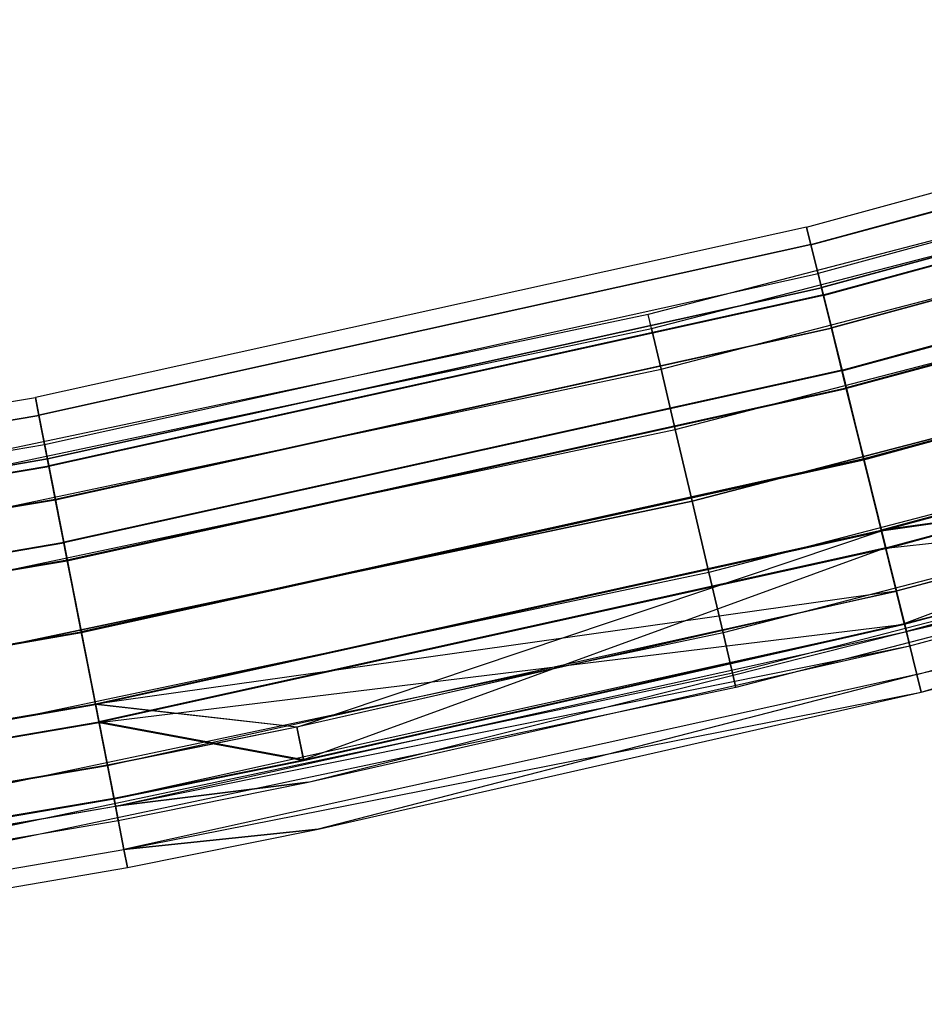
# Model space of a CAD drawing. Extents: x -176 to 176, y -176 to 176.
# Tile 151 of 208: x 33 to 42, y -174 to -163. Entities that reach past the tile are written whole.
import ezdxf

# ---------------------------------------------------------------- set-up
doc = ezdxf.new("R2010")
doc.units = 0
doc.header["$LTSCALE"] = 25.4
doc.layers.get('0').update_dxf_attribs({"linetype": 'CONTINUOUS'})

# ---------------------------------------------------------------- blocks, each defined once
blk = doc.blocks.new('BIURKOWA_B_STL')
at = {"color": 0}
for p, q in [((40.803, -165.546, 408), (48.754, -163.381, 408)), ((40.803, -165.546, 408), (48.754, -163.381, 408)), ((40.803, -165.546, 196.996), (48.754, -163.381, 196.996)), ((40.803, -165.546, 196.996), (48.754, -163.381, 196.996)), ((40.848, -165.728, 197.952), (48.808, -163.561, 197.952)), ((40.848, -165.728, 197.952), (48.808, -163.561, 197.952)), ((40.849, -165.73, 407.043), (48.808, -163.563, 407.043)), ((40.849, -165.73, 407.043), (48.808, -163.563, 407.043)), ((40.849, -165.73, 408.957), (48.808, -163.563, 408.957)), ((40.849, -165.73, 408.957), (48.808, -163.563, 408.957)), ((40.849, -165.732, 196.04), (48.809, -163.565, 196.04)), ((40.849, -165.732, 196.04), (48.809, -163.565, 196.04)), ((48.897, -163.86, 196.996), (40.923, -166.031, 196.996)), ((48.897, -163.86, 196.996), (40.923, -166.031, 196.996)), ((48.897, -163.86, 408), (40.923, -166.031, 408)), ((48.897, -163.86, 408), (40.923, -166.031, 408)), ((48.94, -164.004, 197.761), (40.959, -166.177, 197.761)), ((48.94, -164.004, 197.761), (40.959, -166.177, 197.761)), ((48.94, -164.006, 407.235), (40.959, -166.179, 407.235)), ((48.94, -164.006, 407.235), (40.959, -166.179, 407.235)), ((48.94, -164.006, 408.765), (40.959, -166.179, 408.765)), ((48.94, -164.006, 408.765), (40.959, -166.179, 408.765)), ((48.941, -164.007, 196.231), (40.96, -166.18, 196.231)), ((48.941, -164.007, 196.231), (40.96, -166.18, 196.231)), ((40.978, -166.253, 198.764), (48.962, -164.079, 198.764)), ((40.978, -166.253, 198.764), (48.962, -164.079, 198.764)), ((40.979, -166.257, 406.232), (48.963, -164.083, 406.232)), ((40.979, -166.257, 406.232), (48.963, -164.083, 406.232)), ((40.979, -166.257, 409.768), (48.963, -164.083, 409.768)), ((40.979, -166.257, 409.768), (48.963, -164.083, 409.768)), ((40.979, -166.259, 195.23), (48.964, -164.085, 195.23)), ((40.979, -166.259, 195.23), (48.964, -164.085, 195.23)), ((49.063, -164.418, 198.41), (41.062, -166.596, 198.41)), ((49.063, -164.418, 198.41), (41.062, -166.596, 198.41)), ((49.064, -164.421, 406.586), (41.063, -166.6, 406.586)), ((49.064, -164.421, 406.586), (41.063, -166.6, 406.586)), ((49.064, -164.421, 409.414), (41.063, -166.6, 409.414)), ((49.064, -164.421, 409.414), (41.063, -166.6, 409.414)), ((49.065, -164.424, 195.583), (41.064, -166.602, 195.583)), ((49.065, -164.424, 195.583), (41.064, -166.602, 195.583)), ((46.796, -164.472, 408), (39.151, -166.458, 408)), ((46.796, -164.472, 408), (39.151, -166.458, 408)), ((46.796, -164.472, 197), (39.151, -166.458, 197)), ((46.796, -164.472, 197), (39.151, -166.458, 197)), ((39.185, -166.606, 408.765), (46.838, -164.619, 408.765)), ((39.185, -166.606, 408.765), (46.838, -164.619, 408.765)), ((39.185, -166.606, 407.235), (46.838, -164.619, 407.235)), ((39.185, -166.606, 407.235), (46.838, -164.619, 407.235)), ((39.185, -166.606, 197.765), (46.838, -164.619, 197.765)), ((39.185, -166.606, 197.765), (46.838, -164.619, 197.765)), ((39.185, -166.606, 196.235), (46.838, -164.619, 196.235)), ((39.185, -166.606, 196.235), (46.838, -164.619, 196.235)), ((41.171, -167.038, 199.307), (49.193, -164.854, 199.307)), ((41.171, -167.038, 199.307), (49.193, -164.854, 199.307)), ((41.173, -167.044, 405.69), (49.195, -164.86, 405.69)), ((41.173, -167.044, 405.69), (49.195, -164.86, 405.69)), ((41.173, -167.044, 410.31), (49.195, -164.86, 410.31)), ((41.173, -167.044, 410.31), (49.195, -164.86, 410.31)), ((41.173, -167.047, 194.689), (49.196, -164.862, 194.689)), ((41.173, -167.047, 194.689), (49.196, -164.862, 194.689)), ((39.285, -167.028, 409.414), (46.957, -165.036, 409.414)), ((39.285, -167.028, 409.414), (46.957, -165.036, 409.414)), ((39.285, -167.028, 406.586), (46.957, -165.036, 406.586)), ((39.285, -167.028, 406.586), (46.957, -165.036, 406.586)), ((39.285, -167.028, 198.414), (46.957, -165.036, 198.414)), ((39.285, -167.028, 198.414), (46.957, -165.036, 198.414)), ((39.285, -167.028, 195.586), (46.957, -165.036, 195.586)), ((39.285, -167.028, 195.586), (46.957, -165.036, 195.586)), ((49.248, -165.038, 198.845), (41.217, -167.224, 198.845)), ((49.248, -165.038, 198.845), (41.217, -167.224, 198.845)), ((49.25, -165.043, 406.152), (41.218, -167.23, 406.152)), ((49.25, -165.043, 406.152), (41.218, -167.23, 406.152)), ((49.25, -165.043, 409.848), (41.218, -167.23, 409.848)), ((49.25, -165.043, 409.848), (41.218, -167.23, 409.848)), ((49.25, -165.046, 195.151), (41.219, -167.232, 195.151)), ((49.25, -165.046, 195.151), (41.219, -167.232, 195.151)), ((40.803, -165.546, 408), (32.758, -167.324, 408)), ((40.803, -165.546, 408), (32.758, -167.324, 408)), ((40.803, -165.546, 196.996), (32.758, -167.324, 196.996)), ((40.803, -165.546, 196.996), (32.758, -167.324, 196.996)), ((40.849, -165.73, 407.043), (40.803, -165.546, 408)), ((40.803, -165.546, 408), (40.849, -165.73, 408.957)), ((40.803, -165.546, 408), (40.849, -165.73, 408.957)), ((40.849, -165.73, 407.043), (40.803, -165.546, 408)), ((40.849, -165.732, 196.04), (40.803, -165.546, 196.996)), ((40.803, -165.546, 196.996), (40.848, -165.728, 197.952)), ((40.803, -165.546, 196.996), (40.848, -165.728, 197.952)), ((40.849, -165.732, 196.04), (40.803, -165.546, 196.996)), ((39.433, -167.66, 409.848), (47.134, -165.66, 409.848)), ((39.433, -167.66, 409.848), (47.134, -165.66, 409.848)), ((39.433, -167.66, 406.152), (47.134, -165.66, 406.152)), ((39.433, -167.66, 406.152), (47.134, -165.66, 406.152)), ((39.433, -167.66, 198.848), (47.134, -165.66, 198.848)), ((39.433, -167.66, 198.848), (47.134, -165.66, 198.848)), ((39.433, -167.66, 195.152), (47.134, -165.66, 195.152)), ((39.433, -167.66, 195.152), (47.134, -165.66, 195.152)), ((40.848, -165.728, 197.952), (32.794, -167.508, 197.952)), ((40.848, -165.728, 197.952), (32.794, -167.508, 197.952)), ((40.849, -165.73, 408.957), (32.794, -167.51, 408.957)), ((40.849, -165.73, 408.957), (32.794, -167.51, 408.957)), ((40.849, -165.73, 407.043), (32.794, -167.51, 407.043)), ((40.849, -165.73, 407.043), (32.794, -167.51, 407.043)), ((40.849, -165.732, 196.04), (32.794, -167.512, 196.04)), ((40.849, -165.732, 196.04), (32.794, -167.512, 196.04)), ((40.848, -165.728, 197.952), (40.978, -166.253, 198.764)), ((40.848, -165.728, 197.952), (40.978, -166.253, 198.764)), ((40.979, -166.257, 406.232), (40.849, -165.73, 407.043)), ((40.849, -165.73, 408.957), (40.979, -166.257, 409.768)), ((40.849, -165.73, 408.957), (40.979, -166.257, 409.768)), ((40.979, -166.257, 406.232), (40.849, -165.73, 407.043)), ((40.979, -166.259, 195.23), (40.849, -165.732, 196.04)), ((40.979, -166.259, 195.23), (40.849, -165.732, 196.04)), ((41.4, -167.966, 199.5), (49.467, -165.77, 199.5)), ((41.4, -167.966, 199.5), (49.467, -165.77, 199.5)), ((49.467, -165.77, 199), (41.4, -167.966, 199)), ((49.467, -165.77, 199), (41.4, -167.966, 199)), ((41.402, -167.973, 405.5), (49.469, -165.777, 405.5)), ((41.402, -167.973, 405.5), (49.469, -165.777, 405.5)), ((41.402, -167.973, 410.5), (49.469, -165.777, 410.5)), ((41.402, -167.973, 410.5), (49.469, -165.777, 410.5)), ((49.469, -165.777, 406), (41.402, -167.973, 406)), ((49.469, -165.777, 406), (41.402, -167.973, 406)), ((49.469, -165.777, 410), (41.402, -167.973, 410)), ((49.469, -165.777, 410), (41.402, -167.973, 410)), ((41.402, -167.975, 194.5), (49.469, -165.779, 194.5)), ((41.402, -167.975, 194.5), (49.469, -165.779, 194.5)), ((49.469, -165.779, 195), (41.402, -167.975, 195)), ((49.469, -165.779, 195), (41.402, -167.975, 195)), ((32.854, -167.814, 196.996), (40.923, -166.031, 196.996)), ((32.854, -167.814, 196.996), (40.923, -166.031, 196.996)), ((32.854, -167.814, 408), (40.923, -166.031, 408)), ((32.854, -167.814, 408), (40.923, -166.031, 408)), ((40.923, -166.031, 196.996), (40.96, -166.18, 196.231)), ((40.959, -166.177, 197.761), (40.923, -166.031, 196.996)), ((40.959, -166.177, 197.761), (40.923, -166.031, 196.996)), ((40.923, -166.031, 196.996), (40.96, -166.18, 196.231)), ((40.923, -166.031, 408), (40.959, -166.179, 407.235)), ((40.959, -166.179, 408.765), (40.923, -166.031, 408)), ((40.959, -166.179, 408.765), (40.923, -166.031, 408)), ((40.923, -166.031, 408), (40.959, -166.179, 407.235)), ((32.883, -167.962, 197.761), (40.959, -166.177, 197.761)), ((32.883, -167.962, 197.761), (40.959, -166.177, 197.761)), ((32.883, -167.964, 408.765), (40.959, -166.179, 408.765)), ((32.883, -167.964, 408.765), (40.959, -166.179, 408.765)), ((32.883, -167.964, 407.235), (40.959, -166.179, 407.235)), ((32.883, -167.964, 407.235), (40.959, -166.179, 407.235)), ((32.883, -167.965, 196.231), (40.96, -166.18, 196.231)), ((32.883, -167.965, 196.231), (40.96, -166.18, 196.231)), ((41.062, -166.596, 198.41), (40.959, -166.177, 197.761)), ((41.062, -166.596, 198.41), (40.959, -166.177, 197.761)), ((40.959, -166.179, 407.235), (41.063, -166.6, 406.586)), ((41.063, -166.6, 409.414), (40.959, -166.179, 408.765)), ((41.063, -166.6, 409.414), (40.959, -166.179, 408.765)), ((40.959, -166.179, 407.235), (41.063, -166.6, 406.586)), ((40.96, -166.18, 196.231), (41.064, -166.602, 195.583)), ((40.96, -166.18, 196.231), (41.064, -166.602, 195.583)), ((40.978, -166.253, 198.764), (32.898, -168.038, 198.764)), ((40.978, -166.253, 198.764), (32.898, -168.038, 198.764)), ((40.979, -166.257, 409.768), (32.898, -168.042, 409.768)), ((40.979, -166.257, 409.768), (32.898, -168.042, 409.768)), ((40.979, -166.257, 406.232), (32.898, -168.042, 406.232)), ((40.979, -166.257, 406.232), (32.898, -168.042, 406.232)), ((40.979, -166.259, 195.23), (32.899, -168.045, 195.23)), ((40.979, -166.259, 195.23), (32.899, -168.045, 195.23)), ((40.978, -166.253, 198.764), (41.171, -167.038, 199.307)), ((40.978, -166.253, 198.764), (41.171, -167.038, 199.307)), ((41.173, -167.044, 405.69), (40.979, -166.257, 406.232)), ((40.979, -166.257, 409.768), (41.173, -167.044, 410.31)), ((40.979, -166.257, 409.768), (41.173, -167.044, 410.31)), ((41.173, -167.044, 405.69), (40.979, -166.257, 406.232)), ((41.173, -167.047, 194.689), (40.979, -166.259, 195.23)), ((41.173, -167.047, 194.689), (40.979, -166.259, 195.23)), ((39.151, -166.458, 408), (31.421, -168.088, 408)), ((39.151, -166.458, 408), (31.421, -168.088, 408)), ((39.151, -166.458, 197), (31.421, -168.088, 197)), ((39.151, -166.458, 197), (31.421, -168.088, 197)), ((39.185, -166.606, 408.765), (39.151, -166.458, 408)), ((39.185, -166.606, 408.765), (39.151, -166.458, 408)), ((39.185, -166.606, 407.235), (39.151, -166.458, 408)), ((39.185, -166.606, 407.235), (39.151, -166.458, 408)), ((39.185, -166.606, 197.765), (39.151, -166.458, 197)), ((39.185, -166.606, 197.765), (39.151, -166.458, 197)), ((39.185, -166.606, 196.235), (39.151, -166.458, 197)), ((39.185, -166.606, 196.235), (39.151, -166.458, 197)), ((39.608, -168.405, 410), (47.344, -166.396, 410)), ((39.608, -168.405, 410), (47.344, -166.396, 410)), ((47.344, -166.396, 406), (39.608, -168.405, 406)), ((47.344, -166.396, 406), (39.608, -168.405, 406)), ((39.608, -168.405, 199), (47.344, -166.396, 199)), ((39.608, -168.405, 199), (47.344, -166.396, 199)), ((47.344, -166.396, 195), (39.608, -168.405, 195)), ((47.344, -166.396, 195), (39.608, -168.405, 195)), ((32.965, -168.385, 198.41), (41.062, -166.596, 198.41)), ((32.965, -168.385, 198.41), (41.062, -166.596, 198.41)), ((41.217, -167.224, 198.845), (41.062, -166.596, 198.41)), ((41.217, -167.224, 198.845), (41.062, -166.596, 198.41)), ((49.686, -166.503, 198.851), (41.583, -168.71, 198.851)), ((49.686, -166.503, 198.851), (41.583, -168.71, 198.851)), ((41.585, -168.716, 406.152), (49.687, -166.51, 406.152)), ((49.687, -166.51, 409.848), (41.585, -168.716, 409.848)), ((49.687, -166.51, 409.848), (41.585, -168.716, 409.848)), ((41.585, -168.716, 406.152), (49.687, -166.51, 406.152)), ((49.688, -166.511, 195.153), (41.585, -168.718, 195.153)), ((49.688, -166.511, 195.153), (41.585, -168.718, 195.153)), ((31.449, -168.238, 408.765), (39.185, -166.606, 408.765)), ((31.449, -168.238, 408.765), (39.185, -166.606, 408.765)), ((31.449, -168.238, 407.235), (39.185, -166.606, 407.235)), ((31.449, -168.238, 407.235), (39.185, -166.606, 407.235)), ((31.449, -168.238, 197.765), (39.185, -166.606, 197.765)), ((31.449, -168.238, 197.765), (39.185, -166.606, 197.765)), ((31.449, -168.238, 196.235), (39.185, -166.606, 196.235)), ((31.449, -168.238, 196.235), (39.185, -166.606, 196.235)), ((32.966, -168.389, 409.414), (41.063, -166.6, 409.414)), ((32.966, -168.389, 409.414), (41.063, -166.6, 409.414)), ((32.966, -168.389, 406.586), (41.063, -166.6, 406.586)), ((32.966, -168.389, 406.586), (41.063, -166.6, 406.586)), ((32.967, -168.391, 195.583), (41.064, -166.602, 195.583)), ((32.967, -168.391, 195.583), (41.064, -166.602, 195.583)), ((39.285, -167.028, 409.414), (39.185, -166.606, 408.765)), ((39.285, -167.028, 409.414), (39.185, -166.606, 408.765)), ((39.185, -166.606, 407.235), (39.285, -167.028, 406.586)), ((39.185, -166.606, 407.235), (39.285, -167.028, 406.586)), ((39.285, -167.028, 198.414), (39.185, -166.606, 197.765)), ((39.285, -167.028, 198.414), (39.185, -166.606, 197.765)), ((39.185, -166.606, 196.235), (39.285, -167.028, 195.586)), ((39.185, -166.606, 196.235), (39.285, -167.028, 195.586)), ((41.063, -166.6, 406.586), (41.218, -167.23, 406.152)), ((41.218, -167.23, 409.848), (41.063, -166.6, 409.414)), ((41.218, -167.23, 409.848), (41.063, -166.6, 409.414)), ((41.063, -166.6, 406.586), (41.218, -167.23, 406.152)), ((41.064, -166.602, 195.583), (41.219, -167.232, 195.151)), ((41.064, -166.602, 195.583), (41.219, -167.232, 195.151)), ((41.629, -168.895, 199.312), (49.74, -166.687, 199.312)), ((41.629, -168.895, 199.312), (49.74, -166.687, 199.312)), ((41.631, -168.902, 405.69), (49.742, -166.693, 405.69)), ((41.631, -168.902, 405.69), (49.742, -166.693, 405.69)), ((41.631, -168.902, 410.31), (49.742, -166.693, 410.31)), ((41.631, -168.902, 410.31), (49.742, -166.693, 410.31)), ((41.631, -168.903, 194.691), (49.743, -166.695, 194.691)), ((41.631, -168.903, 194.691), (49.743, -166.695, 194.691)), ((41.823, -169.684, 198.773), (49.74, -166.687, 199.312)), ((41.823, -169.684, 198.773), (49.74, -166.687, 199.312)), ((31.529, -168.664, 409.414), (39.285, -167.028, 409.414)), ((31.529, -168.664, 409.414), (39.285, -167.028, 409.414)), ((31.529, -168.664, 406.586), (39.285, -167.028, 406.586)), ((31.529, -168.664, 406.586), (39.285, -167.028, 406.586)), ((31.529, -168.664, 198.414), (39.285, -167.028, 198.414)), ((31.529, -168.664, 198.414), (39.285, -167.028, 198.414)), ((31.529, -168.664, 195.586), (39.285, -167.028, 195.586)), ((31.529, -168.664, 195.586), (39.285, -167.028, 195.586)), ((41.171, -167.038, 199.307), (33.053, -168.833, 199.307)), ((41.171, -167.038, 199.307), (33.053, -168.833, 199.307)), ((41.173, -167.044, 410.31), (33.054, -168.838, 410.31)), ((41.173, -167.044, 410.31), (33.054, -168.838, 410.31)), ((41.173, -167.044, 405.69), (33.054, -168.838, 405.69)), ((41.173, -167.044, 405.69), (33.054, -168.838, 405.69)), ((41.173, -167.047, 194.689), (33.055, -168.841, 194.689)), ((41.173, -167.047, 194.689), (33.055, -168.841, 194.689)), ((39.433, -167.66, 409.848), (39.285, -167.028, 409.414)), ((39.433, -167.66, 409.848), (39.285, -167.028, 409.414)), ((39.285, -167.028, 406.586), (39.433, -167.66, 406.152)), ((39.285, -167.028, 406.586), (39.433, -167.66, 406.152)), ((39.433, -167.66, 198.848), (39.285, -167.028, 198.414)), ((39.433, -167.66, 198.848), (39.285, -167.028, 198.414)), ((39.285, -167.028, 195.586), (39.433, -167.66, 195.152)), ((39.285, -167.028, 195.586), (39.433, -167.66, 195.152)), ((41.171, -167.038, 199.307), (41.4, -167.966, 199.5)), ((41.171, -167.038, 199.307), (41.4, -167.966, 199.5)), ((41.402, -167.973, 405.5), (41.173, -167.044, 405.69)), ((41.173, -167.044, 410.31), (41.402, -167.973, 410.5)), ((41.173, -167.044, 410.31), (41.402, -167.973, 410.5)), ((41.402, -167.973, 405.5), (41.173, -167.044, 405.69)), ((41.402, -167.975, 194.5), (41.173, -167.047, 194.689)), ((41.402, -167.975, 194.5), (41.173, -167.047, 194.689)), ((47.553, -167.132, 409.848), (39.784, -169.15, 409.848)), ((47.553, -167.132, 409.848), (39.784, -169.15, 409.848)), ((47.553, -167.132, 406.152), (39.784, -169.15, 406.152)), ((47.553, -167.132, 406.152), (39.784, -169.15, 406.152)), ((47.553, -167.132, 198.848), (39.784, -169.15, 198.848)), ((47.553, -167.132, 198.848), (39.784, -169.15, 198.848)), ((47.553, -167.132, 195.152), (39.784, -169.15, 195.152)), ((47.553, -167.132, 195.152), (39.784, -169.15, 195.152)), ((49.873, -167.132, 195.587), (41.74, -169.347, 195.587)), ((49.873, -167.132, 195.587), (41.74, -169.347, 195.587)), ((49.873, -167.132, 409.414), (41.74, -169.346, 409.414)), ((49.873, -167.132, 409.414), (41.74, -169.346, 409.414)), ((33.09, -169.02, 198.845), (41.217, -167.224, 198.845)), ((33.09, -169.02, 198.845), (41.217, -167.224, 198.845)), ((33.091, -169.026, 409.848), (41.218, -167.23, 409.848)), ((33.091, -169.026, 409.848), (41.218, -167.23, 409.848)), ((33.091, -169.026, 406.152), (41.218, -167.23, 406.152)), ((33.091, -169.026, 406.152), (41.218, -167.23, 406.152)), ((33.091, -169.028, 195.151), (41.219, -167.232, 195.151)), ((33.091, -169.028, 195.151), (41.219, -167.232, 195.151)), ((41.4, -167.966, 199), (41.217, -167.224, 198.845)), ((41.4, -167.966, 199), (41.217, -167.224, 198.845)), ((41.218, -167.23, 406.152), (41.402, -167.973, 406)), ((41.402, -167.973, 410), (41.218, -167.23, 409.848)), ((41.402, -167.973, 410), (41.218, -167.23, 409.848)), ((41.218, -167.23, 406.152), (41.402, -167.973, 406)), ((41.219, -167.232, 195.151), (41.402, -167.975, 195)), ((41.219, -167.232, 195.151), (41.402, -167.975, 195)), ((24.635, -168.711, 408), (32.758, -167.324, 408)), ((24.635, -168.711, 408), (32.758, -167.324, 408)), ((24.635, -168.711, 196.996), (32.758, -167.324, 196.996)), ((24.635, -168.711, 196.996), (32.758, -167.324, 196.996)), ((32.758, -167.324, 408), (32.794, -167.51, 408.957)), ((32.794, -167.51, 407.043), (32.758, -167.324, 408)), ((32.794, -167.51, 407.043), (32.758, -167.324, 408)), ((32.758, -167.324, 408), (32.794, -167.51, 408.957)), ((32.758, -167.324, 196.996), (32.794, -167.508, 197.952)), ((32.794, -167.512, 196.04), (32.758, -167.324, 196.996)), ((32.794, -167.512, 196.04), (32.758, -167.324, 196.996)), ((32.758, -167.324, 196.996), (32.794, -167.508, 197.952)), ((24.663, -168.897, 197.952), (32.794, -167.508, 197.952)), ((24.663, -168.897, 197.952), (32.794, -167.508, 197.952)), ((24.663, -168.899, 407.043), (32.794, -167.51, 407.043)), ((24.663, -168.899, 407.043), (32.794, -167.51, 407.043)), ((24.663, -168.899, 408.957), (32.794, -167.51, 408.957)), ((24.663, -168.899, 408.957), (32.794, -167.51, 408.957)), ((24.663, -168.901, 196.04), (32.794, -167.512, 196.04)), ((24.663, -168.901, 196.04), (32.794, -167.512, 196.04)), ((32.794, -167.508, 197.952), (32.898, -168.038, 198.764)), ((32.794, -167.508, 197.952), (32.898, -168.038, 198.764)), ((32.794, -167.51, 408.957), (32.898, -168.042, 409.768)), ((32.898, -168.042, 406.232), (32.794, -167.51, 407.043)), ((32.898, -168.042, 406.232), (32.794, -167.51, 407.043)), ((32.794, -167.51, 408.957), (32.898, -168.042, 409.768)), ((32.899, -168.045, 195.23), (32.794, -167.512, 196.04)), ((32.899, -168.045, 195.23), (32.794, -167.512, 196.04)), ((41.825, -169.689, 409.768), (49.974, -167.47, 409.768)), ((41.825, -169.689, 409.768), (49.974, -167.47, 409.768)), ((41.825, -169.69, 195.233), (49.974, -167.471, 195.233)), ((41.825, -169.69, 195.233), (49.974, -167.471, 195.233)), ((41.844, -169.767, 196.235), (49.997, -167.547, 196.235)), ((41.844, -169.767, 196.235), (49.997, -167.547, 196.235)), ((49.997, -167.547, 408.765), (41.844, -169.767, 408.765)), ((49.997, -167.547, 408.765), (41.844, -169.767, 408.765)), ((31.648, -169.302, 409.848), (39.433, -167.66, 409.848)), ((31.648, -169.302, 409.848), (39.433, -167.66, 409.848)), ((31.648, -169.302, 406.152), (39.433, -167.66, 406.152)), ((31.648, -169.302, 406.152), (39.433, -167.66, 406.152)), ((31.648, -169.302, 198.848), (39.433, -167.66, 198.848)), ((31.648, -169.302, 198.848), (39.433, -167.66, 198.848)), ((31.648, -169.302, 195.152), (39.433, -167.66, 195.152)), ((31.648, -169.302, 195.152), (39.433, -167.66, 195.152)), ((39.608, -168.405, 410), (39.433, -167.66, 409.848)), ((39.608, -168.405, 410), (39.433, -167.66, 409.848)), ((39.433, -167.66, 406.152), (39.608, -168.405, 406)), ((39.433, -167.66, 406.152), (39.608, -168.405, 406)), ((39.608, -168.405, 199), (39.433, -167.66, 198.848)), ((39.608, -168.405, 199), (39.433, -167.66, 198.848)), ((39.433, -167.66, 195.152), (39.608, -168.405, 195)), ((39.433, -167.66, 195.152), (39.608, -168.405, 195)), ((24.708, -169.206, 196.996), (32.854, -167.814, 196.996)), ((24.708, -169.206, 196.996), (32.854, -167.814, 196.996)), ((24.708, -169.206, 408), (32.854, -167.814, 408)), ((24.708, -169.206, 408), (32.854, -167.814, 408)), ((32.883, -167.962, 197.761), (32.854, -167.814, 196.996)), ((32.854, -167.814, 196.996), (32.883, -167.965, 196.231)), ((32.883, -167.962, 197.761), (32.854, -167.814, 196.996)), ((32.854, -167.814, 196.996), (32.883, -167.965, 196.231)), ((32.883, -167.964, 408.765), (32.854, -167.814, 408)), ((32.854, -167.814, 408), (32.883, -167.964, 407.235)), ((32.883, -167.964, 408.765), (32.854, -167.814, 408)), ((32.854, -167.814, 408), (32.883, -167.964, 407.235)), ((47.731, -167.756, 409.414), (39.932, -169.781, 409.414)), ((47.731, -167.756, 409.414), (39.932, -169.781, 409.414)), ((47.731, -167.756, 406.586), (39.932, -169.781, 406.586)), ((47.731, -167.756, 406.586), (39.932, -169.781, 406.586)), ((47.731, -167.756, 198.414), (39.932, -169.781, 198.414)), ((47.731, -167.756, 198.414), (39.932, -169.781, 198.414)), ((47.731, -167.756, 195.586), (39.932, -169.781, 195.586)), ((47.731, -167.756, 195.586), (39.932, -169.781, 195.586)), ((24.729, -169.354, 197.761), (32.883, -167.962, 197.761)), ((24.729, -169.354, 197.761), (32.883, -167.962, 197.761)), ((24.73, -169.356, 408.765), (32.883, -167.964, 408.765)), ((24.73, -169.356, 408.765), (32.883, -167.964, 408.765)), ((24.73, -169.356, 407.235), (32.883, -167.964, 407.235)), ((24.73, -169.356, 407.235), (32.883, -167.964, 407.235)), ((24.73, -169.358, 196.231), (32.883, -167.965, 196.231)), ((24.73, -169.358, 196.231), (32.883, -167.965, 196.231)), ((32.965, -168.385, 198.41), (32.883, -167.962, 197.761)), ((32.965, -168.385, 198.41), (32.883, -167.962, 197.761)), ((32.966, -168.389, 409.414), (32.883, -167.964, 408.765)), ((32.883, -167.964, 407.235), (32.966, -168.389, 406.586)), ((32.966, -168.389, 409.414), (32.883, -167.964, 408.765)), ((32.883, -167.964, 407.235), (32.966, -168.389, 406.586)), ((32.883, -167.965, 196.231), (32.967, -168.391, 195.583)), ((32.883, -167.965, 196.231), (32.967, -168.391, 195.583)), ((41.4, -167.966, 199.5), (33.237, -169.77, 199.5)), ((41.4, -167.966, 199.5), (33.237, -169.77, 199.5)), ((33.237, -169.77, 199), (41.4, -167.966, 199)), ((33.237, -169.77, 199), (41.4, -167.966, 199)), ((41.402, -167.973, 410.5), (33.238, -169.777, 410.5)), ((41.402, -167.973, 410.5), (33.238, -169.777, 410.5)), ((41.402, -167.973, 405.5), (33.238, -169.777, 405.5)), ((41.402, -167.973, 405.5), (33.238, -169.777, 405.5)), ((33.238, -169.777, 410), (41.402, -167.973, 410)), ((33.238, -169.777, 410), (41.402, -167.973, 410)), ((33.238, -169.777, 406), (41.402, -167.973, 406)), ((33.238, -169.777, 406), (41.402, -167.973, 406)), ((41.402, -167.975, 194.5), (33.238, -169.779, 194.5)), ((41.402, -167.975, 194.5), (33.238, -169.779, 194.5)), ((33.238, -169.779, 195), (41.402, -167.975, 195)), ((33.238, -169.779, 195), (41.402, -167.975, 195)), ((41.4, -167.966, 199.5), (41.629, -168.895, 199.312)), ((41.4, -167.966, 199.5), (41.629, -168.895, 199.312)), ((41.583, -168.71, 198.851), (41.4, -167.966, 199)), ((41.583, -168.71, 198.851), (41.4, -167.966, 199)), ((41.631, -168.902, 405.69), (41.402, -167.973, 405.5)), ((41.402, -167.973, 410.5), (41.631, -168.902, 410.31)), ((41.402, -167.973, 410.5), (41.631, -168.902, 410.31)), ((41.631, -168.902, 405.69), (41.402, -167.973, 405.5)), ((41.402, -167.973, 406), (41.585, -168.716, 406.152)), ((41.585, -168.716, 409.848), (41.402, -167.973, 410)), ((41.585, -168.716, 409.848), (41.402, -167.973, 410)), ((41.402, -167.973, 406), (41.585, -168.716, 406.152)), ((41.631, -168.903, 194.691), (41.402, -167.975, 194.5)), ((41.631, -168.903, 194.691), (41.402, -167.975, 194.5)), ((41.402, -167.975, 195), (41.585, -168.718, 195.153)), ((41.402, -167.975, 195), (41.585, -168.718, 195.153)), ((47.055, -167.941, 198.42), (41.583, -168.71, 198.851)), ((47.055, -167.941, 198.42), (41.583, -168.71, 198.851)), ((41.585, -168.716, 406.152), (47.056, -167.946, 406.586)), ((41.585, -168.716, 406.152), (47.056, -167.946, 406.586)), ((41.739, -169.341, 198.42), (47.055, -167.941, 198.42)), ((41.739, -169.341, 198.42), (47.055, -167.941, 198.42)), ((47.056, -167.946, 406.586), (41.74, -169.346, 406.586)), ((47.056, -167.946, 406.586), (41.74, -169.346, 406.586)), ((41.954, -170.216, 408.957), (50.129, -167.99, 408.957)), ((41.954, -170.216, 408.957), (50.129, -167.99, 408.957)), ((41.954, -170.216, 196.044), (50.129, -167.99, 196.044)), ((41.954, -170.216, 196.044), (50.129, -167.99, 196.044)), ((42, -170.4, 408), (50.129, -167.99, 408.957)), ((42, -170.4, 408), (50.129, -167.99, 408.957)), ((24.741, -169.431, 198.764), (32.898, -168.038, 198.764)), ((24.741, -169.431, 198.764), (32.898, -168.038, 198.764)), ((24.741, -169.435, 406.232), (32.898, -168.042, 406.232)), ((24.741, -169.435, 406.232), (32.898, -168.042, 406.232)), ((24.741, -169.435, 409.768), (32.898, -168.042, 409.768)), ((24.741, -169.435, 409.768), (32.898, -168.042, 409.768)), ((24.742, -169.438, 195.23), (32.899, -168.045, 195.23)), ((24.742, -169.438, 195.23), (32.899, -168.045, 195.23)), ((32.898, -168.038, 198.764), (33.053, -168.833, 199.307)), ((32.898, -168.038, 198.764), (33.053, -168.833, 199.307)), ((32.898, -168.042, 409.768), (33.054, -168.838, 410.31)), ((33.054, -168.838, 405.69), (32.898, -168.042, 406.232)), ((33.054, -168.838, 405.69), (32.898, -168.042, 406.232)), ((32.898, -168.042, 409.768), (33.054, -168.838, 410.31)), ((33.055, -168.841, 194.689), (32.899, -168.045, 195.23)), ((33.055, -168.841, 194.689), (32.899, -168.045, 195.23)), ((47.849, -168.173, 408.765), (40.031, -170.203, 408.765)), ((47.849, -168.173, 408.765), (40.031, -170.203, 408.765)), ((47.849, -168.173, 407.235), (40.031, -170.203, 407.235)), ((47.849, -168.173, 407.235), (40.031, -170.203, 407.235)), ((47.849, -168.173, 197.765), (40.031, -170.203, 197.765)), ((47.849, -168.173, 197.765), (40.031, -170.203, 197.765)), ((47.849, -168.173, 196.235), (40.031, -170.203, 196.235)), ((47.849, -168.173, 196.235), (40.031, -170.203, 196.235)), ((47.891, -168.319, 408), (40.066, -170.352, 408)), ((47.891, -168.319, 408), (40.066, -170.352, 408)), ((47.891, -168.319, 197), (40.066, -170.352, 197)), ((47.891, -168.319, 197), (40.066, -170.352, 197)), ((47.152, -168.287, 406.232), (41.631, -168.902, 405.69)), ((47.152, -168.287, 406.232), (41.631, -168.902, 405.69)), ((41.823, -169.684, 198.773), (47.15, -168.282, 198.773)), ((41.823, -169.684, 198.773), (47.15, -168.282, 198.773)), ((41.825, -169.689, 406.232), (47.152, -168.287, 406.232)), ((41.825, -169.689, 406.232), (47.152, -168.287, 406.232)), ((24.792, -169.781, 198.41), (32.965, -168.385, 198.41)), ((24.792, -169.781, 198.41), (32.965, -168.385, 198.41)), ((24.792, -169.785, 409.414), (32.966, -168.389, 409.414)), ((24.792, -169.785, 409.414), (32.966, -168.389, 409.414)), ((24.792, -169.785, 406.586), (32.966, -168.389, 406.586)), ((24.792, -169.785, 406.586), (32.966, -168.389, 406.586)), ((24.793, -169.788, 195.583), (32.967, -168.391, 195.583)), ((24.793, -169.788, 195.583), (32.967, -168.391, 195.583)), ((39.608, -168.405, 410), (31.789, -170.054, 410)), ((31.789, -170.054, 406), (39.608, -168.405, 406)), ((31.789, -170.054, 406), (39.608, -168.405, 406)), ((39.608, -168.405, 410), (31.789, -170.054, 410)), ((39.608, -168.405, 199), (31.789, -170.054, 199)), ((31.789, -170.054, 195), (39.608, -168.405, 195)), ((31.789, -170.054, 195), (39.608, -168.405, 195)), ((39.608, -168.405, 199), (31.789, -170.054, 199)), ((33.09, -169.02, 198.845), (32.965, -168.385, 198.41)), ((33.09, -169.02, 198.845), (32.965, -168.385, 198.41)), ((33.091, -169.026, 409.848), (32.966, -168.389, 409.414)), ((32.966, -168.389, 406.586), (33.091, -169.026, 406.152)), ((33.091, -169.026, 409.848), (32.966, -168.389, 409.414)), ((32.966, -168.389, 406.586), (33.091, -169.026, 406.152)), ((32.967, -168.391, 195.583), (33.091, -169.028, 195.151)), ((32.967, -168.391, 195.583), (33.091, -169.028, 195.151)), ((39.608, -168.405, 410), (39.784, -169.15, 409.848)), ((39.784, -169.15, 406.152), (39.608, -168.405, 406)), ((39.608, -168.405, 410), (39.784, -169.15, 409.848)), ((39.784, -169.15, 406.152), (39.608, -168.405, 406)), ((39.608, -168.405, 199), (39.784, -169.15, 198.848)), ((39.784, -169.15, 195.152), (39.608, -168.405, 195)), ((39.608, -168.405, 199), (39.784, -169.15, 198.848)), ((39.784, -169.15, 195.152), (39.608, -168.405, 195)), ((41.844, -169.767, 196.235), (47.214, -168.511, 197)), ((41.844, -169.767, 196.235), (47.214, -168.511, 197)), ((47.214, -168.511, 408), (41.844, -169.767, 408.765)), ((47.214, -168.511, 408), (41.844, -169.767, 408.765)), ((41.88, -169.915, 197), (47.214, -168.511, 197)), ((41.88, -169.915, 197), (47.214, -168.511, 197)), ((41.88, -169.915, 408), (47.214, -168.511, 408)), ((41.88, -169.915, 408), (47.214, -168.511, 408)), ((33.384, -170.522, 198.851), (41.583, -168.71, 198.851)), ((33.384, -170.522, 198.851), (41.583, -168.71, 198.851)), ((33.385, -170.528, 409.848), (41.585, -168.716, 409.848)), ((33.385, -170.528, 409.848), (41.585, -168.716, 409.848)), ((33.385, -170.528, 406.152), (41.585, -168.716, 406.152)), ((33.385, -170.528, 406.152), (41.585, -168.716, 406.152)), ((33.385, -170.53, 195.153), (41.585, -168.718, 195.153)), ((33.385, -170.53, 195.153), (41.585, -168.718, 195.153)), ((35.486, -170.766, 406.586), (41.585, -168.716, 406.152)), ((35.486, -170.766, 406.586), (41.585, -168.716, 406.152)), ((41.739, -169.341, 198.42), (41.583, -168.71, 198.851)), ((41.739, -169.341, 198.42), (41.583, -168.71, 198.851)), ((41.74, -169.346, 409.414), (41.585, -168.716, 409.848)), ((41.585, -168.716, 406.152), (41.74, -169.346, 406.586)), ((41.74, -169.346, 409.414), (41.585, -168.716, 409.848)), ((41.585, -168.716, 406.152), (41.74, -169.346, 406.586)), ((41.585, -168.718, 195.153), (41.74, -169.347, 195.587)), ((41.585, -168.718, 195.153), (41.74, -169.347, 195.587)), ((24.858, -170.232, 199.307), (33.053, -168.833, 199.307)), ((24.858, -170.232, 199.307), (33.053, -168.833, 199.307)), ((24.858, -170.238, 405.69), (33.054, -168.838, 405.69)), ((24.858, -170.238, 405.69), (33.054, -168.838, 405.69)), ((24.858, -170.238, 410.31), (33.054, -168.838, 410.31)), ((24.858, -170.238, 410.31), (33.054, -168.838, 410.31)), ((24.859, -170.241, 194.689), (33.055, -168.841, 194.689)), ((24.859, -170.241, 194.689), (33.055, -168.841, 194.689)), ((33.053, -168.833, 199.307), (33.237, -169.77, 199.5)), ((33.053, -168.833, 199.307), (33.237, -169.77, 199.5)), ((33.054, -168.838, 410.31), (33.238, -169.777, 410.5)), ((33.238, -169.777, 405.5), (33.054, -168.838, 405.69)), ((33.238, -169.777, 405.5), (33.054, -168.838, 405.69)), ((33.054, -168.838, 410.31), (33.238, -169.777, 410.5)), ((33.238, -169.779, 194.5), (33.055, -168.841, 194.689)), ((33.238, -169.779, 194.5), (33.055, -168.841, 194.689)), ((41.629, -168.895, 199.312), (33.42, -170.709, 199.312)), ((41.629, -168.895, 199.312), (33.42, -170.709, 199.312)), ((41.631, -168.902, 410.31), (33.422, -170.716, 410.31)), ((41.631, -168.902, 410.31), (33.422, -170.716, 410.31)), ((41.631, -168.902, 405.69), (33.422, -170.716, 405.69)), ((41.631, -168.902, 405.69), (33.422, -170.716, 405.69)), ((41.631, -168.903, 194.691), (33.422, -170.717, 194.691)), ((41.631, -168.903, 194.691), (33.422, -170.717, 194.691)), ((41.629, -168.895, 199.312), (35.556, -171.107, 198.773)), ((41.629, -168.895, 199.312), (35.556, -171.107, 198.773)), ((41.823, -169.684, 198.773), (41.629, -168.895, 199.312)), ((41.823, -169.684, 198.773), (41.629, -168.895, 199.312)), ((41.631, -168.902, 410.31), (41.825, -169.689, 409.768)), ((41.631, -168.902, 410.31), (41.825, -169.689, 409.768)), ((41.631, -168.902, 405.69), (41.825, -169.689, 406.232)), ((41.631, -168.902, 405.69), (41.825, -169.689, 406.232)), ((41.825, -169.69, 195.233), (41.631, -168.903, 194.691)), ((41.825, -169.69, 195.233), (41.631, -168.903, 194.691)), ((24.885, -170.422, 198.845), (33.09, -169.02, 198.845)), ((24.885, -170.422, 198.845), (33.09, -169.02, 198.845)), ((24.886, -170.427, 409.848), (33.091, -169.026, 409.848)), ((24.886, -170.427, 409.848), (33.091, -169.026, 409.848)), ((24.886, -170.427, 406.152), (33.091, -169.026, 406.152)), ((24.886, -170.427, 406.152), (33.091, -169.026, 406.152)), ((24.886, -170.43, 195.151), (33.091, -169.028, 195.151)), ((24.886, -170.43, 195.151), (33.091, -169.028, 195.151)), ((33.237, -169.77, 199), (33.09, -169.02, 198.845)), ((33.237, -169.77, 199), (33.09, -169.02, 198.845)), ((33.238, -169.777, 410), (33.091, -169.026, 409.848)), ((33.091, -169.026, 406.152), (33.238, -169.777, 406)), ((33.238, -169.777, 410), (33.091, -169.026, 409.848)), ((33.091, -169.026, 406.152), (33.238, -169.777, 406)), ((33.091, -169.028, 195.151), (33.238, -169.779, 195)), ((33.091, -169.028, 195.151), (33.238, -169.779, 195)), ((47.349, -168.992, 197), (41.954, -170.216, 196.044)), ((47.349, -168.992, 197), (41.954, -170.216, 196.044)), ((42, -170.4, 408), (47.349, -168.992, 408)), ((42, -170.4, 408), (47.349, -168.992, 408)), ((42, -170.4, 197), (47.349, -168.992, 197)), ((42, -170.4, 197), (47.349, -168.992, 197)), ((39.784, -169.15, 406.152), (31.929, -170.807, 406.152)), ((39.784, -169.15, 409.848), (31.929, -170.807, 409.848)), ((39.784, -169.15, 409.848), (31.929, -170.807, 409.848)), ((39.784, -169.15, 406.152), (31.929, -170.807, 406.152)), ((39.784, -169.15, 195.152), (31.929, -170.807, 195.152)), ((39.784, -169.15, 198.848), (31.929, -170.807, 198.848)), ((39.784, -169.15, 198.848), (31.929, -170.807, 198.848)), ((39.784, -169.15, 195.152), (31.929, -170.807, 195.152)), ((39.784, -169.15, 409.848), (39.932, -169.781, 409.414)), ((39.784, -169.15, 409.848), (39.932, -169.781, 409.414)), ((39.932, -169.781, 406.586), (39.784, -169.15, 406.152)), ((39.932, -169.781, 406.586), (39.784, -169.15, 406.152)), ((39.784, -169.15, 198.848), (39.932, -169.781, 198.414)), ((39.784, -169.15, 198.848), (39.932, -169.781, 198.414)), ((39.932, -169.781, 195.586), (39.784, -169.15, 195.152)), ((39.932, -169.781, 195.586), (39.784, -169.15, 195.152)), ((33.384, -170.522, 198.851), (41.739, -169.341, 198.42)), ((33.384, -170.522, 198.851), (41.739, -169.341, 198.42)), ((33.51, -171.165, 409.414), (41.74, -169.346, 409.414)), ((33.51, -171.165, 409.414), (41.74, -169.346, 409.414)), ((33.51, -171.166, 195.587), (41.74, -169.347, 195.587)), ((33.51, -171.166, 195.587), (41.74, -169.347, 195.587)), ((35.484, -170.761, 198.42), (41.739, -169.341, 198.42)), ((35.484, -170.761, 198.42), (41.739, -169.341, 198.42)), ((41.74, -169.346, 406.586), (35.486, -170.766, 406.586)), ((41.74, -169.346, 406.586), (35.486, -170.766, 406.586)), ((41.823, -169.684, 198.773), (41.739, -169.341, 198.42)), ((41.823, -169.684, 198.773), (41.739, -169.341, 198.42)), ((41.74, -169.346, 406.586), (41.825, -169.689, 406.232)), ((41.74, -169.346, 406.586), (41.825, -169.689, 406.232)), ((41.844, -169.767, 408.765), (41.74, -169.346, 409.414)), ((41.844, -169.767, 408.765), (41.74, -169.346, 409.414)), ((41.74, -169.347, 195.587), (41.844, -169.767, 196.235)), ((41.74, -169.347, 195.587), (41.844, -169.767, 196.235)), ((24.996, -171.178, 199.5), (33.237, -169.77, 199.5)), ((24.996, -171.178, 199.5), (33.237, -169.77, 199.5)), ((24.996, -171.178, 199), (33.237, -169.77, 199)), ((24.996, -171.178, 199), (33.237, -169.77, 199)), ((24.997, -171.185, 405.5), (33.238, -169.777, 405.5)), ((24.997, -171.185, 405.5), (33.238, -169.777, 405.5)), ((24.997, -171.185, 410.5), (33.238, -169.777, 410.5)), ((24.997, -171.185, 410.5), (33.238, -169.777, 410.5)), ((24.997, -171.185, 410), (33.238, -169.777, 410)), ((24.997, -171.185, 410), (33.238, -169.777, 410)), ((24.997, -171.185, 406), (33.238, -169.777, 406)), ((24.997, -171.185, 406), (33.238, -169.777, 406)), ((24.997, -171.187, 194.5), (33.238, -169.779, 194.5)), ((24.997, -171.187, 194.5), (33.238, -169.779, 194.5)), ((24.997, -171.187, 195), (33.238, -169.779, 195)), ((24.997, -171.187, 195), (33.238, -169.779, 195)), ((39.932, -169.781, 409.414), (32.049, -171.444, 409.414)), ((39.932, -169.781, 409.414), (32.049, -171.444, 409.414)), ((39.932, -169.781, 406.586), (32.049, -171.444, 406.586)), ((39.932, -169.781, 406.586), (32.049, -171.444, 406.586)), ((39.932, -169.781, 198.414), (32.049, -171.444, 198.414)), ((39.932, -169.781, 198.414), (32.049, -171.444, 198.414)), ((39.932, -169.781, 195.586), (32.049, -171.444, 195.586)), ((39.932, -169.781, 195.586), (32.049, -171.444, 195.586)), ((33.237, -169.77, 199.5), (33.42, -170.709, 199.312)), ((33.237, -169.77, 199.5), (33.42, -170.709, 199.312)), ((33.384, -170.522, 198.851), (33.237, -169.77, 199)), ((33.384, -170.522, 198.851), (33.237, -169.77, 199)), ((33.238, -169.777, 410.5), (33.422, -170.716, 410.31)), ((33.422, -170.716, 405.69), (33.238, -169.777, 405.5)), ((33.422, -170.716, 405.69), (33.238, -169.777, 405.5)), ((33.238, -169.777, 410.5), (33.422, -170.716, 410.31)), ((33.385, -170.528, 409.848), (33.238, -169.777, 410)), ((33.238, -169.777, 406), (33.385, -170.528, 406.152)), ((33.385, -170.528, 409.848), (33.238, -169.777, 410)), ((33.238, -169.777, 406), (33.385, -170.528, 406.152)), ((33.422, -170.717, 194.691), (33.238, -169.779, 194.5)), ((33.422, -170.717, 194.691), (33.238, -169.779, 194.5)), ((33.238, -169.779, 195), (33.385, -170.53, 195.153)), ((33.238, -169.779, 195), (33.385, -170.53, 195.153)), ((33.422, -170.716, 405.69), (41.825, -169.689, 406.232)), ((33.422, -170.716, 405.69), (41.825, -169.689, 406.232)), ((41.825, -169.689, 409.768), (33.578, -171.512, 409.768)), ((41.825, -169.689, 409.768), (33.578, -171.512, 409.768)), ((41.825, -169.69, 195.233), (33.578, -171.513, 195.233)), ((41.825, -169.69, 195.233), (33.578, -171.513, 195.233)), ((33.593, -171.591, 196.235), (41.844, -169.767, 196.235)), ((33.593, -171.591, 196.235), (41.844, -169.767, 196.235)), ((33.593, -171.59, 408.765), (41.844, -169.767, 408.765)), ((33.593, -171.59, 408.765), (41.844, -169.767, 408.765)), ((35.556, -171.107, 198.773), (41.823, -169.684, 198.773)), ((35.556, -171.107, 198.773), (41.823, -169.684, 198.773)), ((35.558, -171.112, 406.232), (41.825, -169.689, 406.232)), ((35.558, -171.112, 406.232), (41.825, -169.689, 406.232)), ((35.605, -171.34, 197), (41.844, -169.767, 196.235)), ((35.605, -171.34, 197), (41.844, -169.767, 196.235)), ((39.932, -169.781, 409.414), (40.031, -170.203, 408.765)), ((39.932, -169.781, 409.414), (40.031, -170.203, 408.765)), ((40.031, -170.203, 407.235), (39.932, -169.781, 406.586)), ((40.031, -170.203, 407.235), (39.932, -169.781, 406.586)), ((39.932, -169.781, 198.414), (40.031, -170.203, 197.765)), ((39.932, -169.781, 198.414), (40.031, -170.203, 197.765)), ((40.031, -170.203, 196.235), (39.932, -169.781, 195.586)), ((40.031, -170.203, 196.235), (39.932, -169.781, 195.586)), ((41.825, -169.689, 409.768), (41.954, -170.216, 408.957)), ((41.825, -169.689, 409.768), (41.954, -170.216, 408.957)), ((41.954, -170.216, 196.044), (41.825, -169.69, 195.233)), ((41.954, -170.216, 196.044), (41.825, -169.69, 195.233)), ((41.844, -169.767, 196.235), (41.88, -169.915, 197)), ((41.844, -169.767, 196.235), (41.88, -169.915, 197)), ((41.88, -169.915, 408), (41.844, -169.767, 408.765)), ((41.88, -169.915, 408), (41.844, -169.767, 408.765)), ((33.593, -171.59, 408.765), (41.88, -169.915, 408)), ((33.593, -171.59, 408.765), (41.88, -169.915, 408)), ((35.605, -171.34, 197), (41.88, -169.915, 197)), ((35.605, -171.34, 197), (41.88, -169.915, 197)), ((35.605, -171.34, 408), (41.88, -169.915, 408)), ((35.605, -171.34, 408), (41.88, -169.915, 408)), ((41.88, -169.915, 197), (41.88, -169.915, 408)), ((41.88, -169.915, 197), (41.88, -169.915, 408)), ((40.031, -170.203, 408.765), (32.128, -171.871, 408.765)), ((40.031, -170.203, 408.765), (32.128, -171.871, 408.765)), ((40.031, -170.203, 407.235), (32.128, -171.871, 407.235)), ((40.031, -170.203, 407.235), (32.128, -171.871, 407.235)), ((40.031, -170.203, 197.765), (32.128, -171.871, 197.765)), ((40.031, -170.203, 197.765), (32.128, -171.871, 197.765)), ((40.031, -170.203, 196.235), (32.128, -171.871, 196.235)), ((40.031, -170.203, 196.235), (32.128, -171.871, 196.235)), ((41.954, -170.216, 408.957), (33.682, -172.044, 408.957)), ((41.954, -170.216, 408.957), (33.682, -172.044, 408.957)), ((41.954, -170.216, 196.044), (33.682, -172.044, 196.044)), ((41.954, -170.216, 196.044), (33.682, -172.044, 196.044)), ((41.954, -170.216, 408.957), (35.707, -171.829, 408)), ((41.954, -170.216, 408.957), (35.707, -171.829, 408)), ((40.031, -170.203, 408.765), (40.066, -170.352, 408)), ((40.066, -170.352, 408), (40.031, -170.203, 407.235)), ((40.031, -170.203, 408.765), (40.066, -170.352, 408)), ((40.066, -170.352, 408), (40.031, -170.203, 407.235)), ((40.031, -170.203, 197.765), (40.066, -170.352, 197)), ((40.066, -170.352, 197), (40.031, -170.203, 196.235)), ((40.031, -170.203, 197.765), (40.066, -170.352, 197)), ((40.066, -170.352, 197), (40.031, -170.203, 196.235)), ((42, -170.4, 408), (41.954, -170.216, 408.957)), ((42, -170.4, 408), (41.954, -170.216, 408.957)), ((41.954, -170.216, 196.044), (42, -170.4, 197)), ((41.954, -170.216, 196.044), (42, -170.4, 197)), ((40.066, -170.352, 408), (32.156, -172.02, 408)), ((40.066, -170.352, 408), (32.156, -172.02, 408)), ((40.066, -170.352, 197), (32.156, -172.02, 197)), ((40.066, -170.352, 197), (32.156, -172.02, 197)), ((33.682, -172.044, 196.044), (42, -170.4, 197)), ((33.682, -172.044, 196.044), (42, -170.4, 197)), ((35.707, -171.829, 408), (42, -170.4, 408)), ((35.707, -171.829, 408), (42, -170.4, 408)), ((35.707, -171.829, 197), (42, -170.4, 197)), ((35.707, -171.829, 197), (42, -170.4, 197)), ((42, -170.4, 408), (42, -170.4, 197)), ((42, -170.4, 408), (42, -170.4, 197)), ((25.106, -171.935, 198.851), (33.384, -170.522, 198.851)), ((25.106, -171.935, 198.851), (33.384, -170.522, 198.851)), ((25.107, -171.942, 409.848), (33.385, -170.528, 409.848)), ((25.107, -171.942, 409.848), (33.385, -170.528, 409.848)), ((25.107, -171.942, 406.152), (33.385, -170.528, 406.152)), ((25.107, -171.942, 406.152), (33.385, -170.528, 406.152)), ((25.107, -171.943, 195.153), (33.385, -170.53, 195.153)), ((25.107, -171.943, 195.153), (33.385, -170.53, 195.153)), ((33.509, -171.159, 198.42), (33.384, -170.522, 198.851)), ((33.384, -170.522, 198.851), (35.484, -170.761, 198.42)), ((33.384, -170.522, 198.851), (35.484, -170.761, 198.42)), ((33.509, -171.159, 198.42), (33.384, -170.522, 198.851)), ((33.385, -170.528, 406.152), (33.51, -171.165, 406.586)), ((35.486, -170.766, 406.586), (33.385, -170.528, 406.152)), ((33.51, -171.165, 409.414), (33.385, -170.528, 409.848)), ((35.486, -170.766, 406.586), (33.385, -170.528, 406.152)), ((33.51, -171.165, 409.414), (33.385, -170.528, 409.848)), ((33.385, -170.528, 406.152), (33.51, -171.165, 406.586)), ((33.385, -170.53, 195.153), (33.51, -171.166, 195.587)), ((33.385, -170.53, 195.153), (33.51, -171.166, 195.587)), ((25.134, -172.125, 199.312), (33.42, -170.709, 199.312)), ((25.134, -172.125, 199.312), (33.42, -170.709, 199.312)), ((25.135, -172.131, 405.69), (33.422, -170.716, 405.69)), ((25.135, -172.131, 405.69), (33.422, -170.716, 405.69)), ((25.135, -172.131, 410.31), (33.422, -170.716, 410.31)), ((25.135, -172.131, 410.31), (33.422, -170.716, 410.31)), ((25.135, -172.133, 194.691), (33.422, -170.717, 194.691)), ((25.135, -172.133, 194.691), (33.422, -170.717, 194.691)), ((35.556, -171.107, 198.773), (33.42, -170.709, 199.312)), ((33.42, -170.709, 199.312), (33.576, -171.506, 198.773)), ((35.556, -171.107, 198.773), (33.42, -170.709, 199.312)), ((33.42, -170.709, 199.312), (33.576, -171.506, 198.773)), ((33.578, -171.512, 406.232), (33.422, -170.716, 405.69)), ((33.422, -170.716, 405.69), (35.558, -171.112, 406.232)), ((33.422, -170.716, 405.69), (35.558, -171.112, 406.232)), ((33.422, -170.716, 410.31), (33.578, -171.512, 409.768)), ((33.578, -171.512, 406.232), (33.422, -170.716, 405.69)), ((33.422, -170.716, 410.31), (33.578, -171.512, 409.768)), ((33.578, -171.513, 195.233), (33.422, -170.717, 194.691)), ((33.578, -171.513, 195.233), (33.422, -170.717, 194.691)), ((33.509, -171.159, 198.42), (35.484, -170.761, 198.42)), ((33.509, -171.159, 198.42), (35.484, -170.761, 198.42)), ((35.486, -170.766, 406.586), (33.51, -171.165, 406.586)), ((35.486, -170.766, 406.586), (33.51, -171.165, 406.586)), ((35.556, -171.107, 198.773), (35.484, -170.761, 198.42)), ((35.556, -171.107, 198.773), (35.484, -170.761, 198.42)), ((35.486, -170.766, 406.586), (35.558, -171.112, 406.232)), ((35.486, -170.766, 406.586), (35.558, -171.112, 406.232)), ((33.576, -171.506, 198.773), (35.556, -171.107, 198.773)), ((33.576, -171.506, 198.773), (35.556, -171.107, 198.773)), ((33.578, -171.512, 406.232), (35.558, -171.112, 406.232)), ((33.578, -171.512, 406.232), (35.558, -171.112, 406.232)), ((25.2, -172.578, 198.42), (33.509, -171.159, 198.42)), ((25.2, -172.578, 198.42), (33.509, -171.159, 198.42)), ((33.51, -171.165, 406.586), (25.201, -172.584, 406.586)), ((25.201, -172.584, 409.414), (33.51, -171.165, 409.414)), ((25.201, -172.584, 409.414), (33.51, -171.165, 409.414)), ((33.51, -171.165, 406.586), (25.201, -172.584, 406.586)), ((25.201, -172.585, 195.587), (33.51, -171.166, 195.587)), ((25.201, -172.585, 195.587), (33.51, -171.166, 195.587)), ((33.576, -171.506, 198.773), (33.509, -171.159, 198.42)), ((33.576, -171.506, 198.773), (33.509, -171.159, 198.42)), ((33.51, -171.165, 406.586), (33.578, -171.512, 406.232)), ((33.51, -171.165, 406.586), (33.578, -171.512, 406.232)), ((33.593, -171.59, 408.765), (33.51, -171.165, 409.414)), ((33.593, -171.59, 408.765), (33.51, -171.165, 409.414)), ((33.51, -171.166, 195.587), (33.593, -171.591, 196.235)), ((33.51, -171.166, 195.587), (33.593, -171.591, 196.235)), ((35.605, -171.34, 197), (33.593, -171.591, 196.235)), ((35.605, -171.34, 197), (33.593, -171.591, 196.235)), ((33.593, -171.59, 408.765), (35.605, -171.34, 408)), ((33.593, -171.59, 408.765), (35.605, -171.34, 408)), ((33.622, -171.74, 197), (35.605, -171.34, 197)), ((33.622, -171.74, 197), (35.605, -171.34, 197)), ((33.622, -171.74, 408), (35.605, -171.34, 408)), ((33.622, -171.74, 408), (35.605, -171.34, 408)), ((35.605, -171.34, 197), (35.605, -171.34, 408)), ((35.605, -171.34, 197), (35.605, -171.34, 408)), ((25.251, -172.928, 198.773), (33.576, -171.506, 198.773)), ((25.251, -172.928, 198.773), (33.576, -171.506, 198.773)), ((25.252, -172.934, 406.232), (33.578, -171.512, 406.232)), ((25.252, -172.934, 406.232), (33.578, -171.512, 406.232)), ((25.252, -172.934, 409.768), (33.578, -171.512, 409.768)), ((25.252, -172.934, 409.768), (33.578, -171.512, 409.768)), ((25.252, -172.935, 195.233), (33.578, -171.513, 195.233)), ((25.252, -172.935, 195.233), (33.578, -171.513, 195.233)), ((33.578, -171.512, 409.768), (33.682, -172.044, 408.957)), ((33.578, -171.512, 409.768), (33.682, -172.044, 408.957)), ((33.682, -172.044, 196.044), (33.578, -171.513, 195.233)), ((33.682, -172.044, 196.044), (33.578, -171.513, 195.233)), ((25.264, -173.013, 408.765), (33.593, -171.59, 408.765)), ((25.264, -173.013, 408.765), (33.593, -171.59, 408.765)), ((25.264, -173.013, 196.235), (33.593, -171.591, 196.235)), ((25.264, -173.013, 196.235), (33.593, -171.591, 196.235)), ((33.622, -171.74, 408), (33.593, -171.59, 408.765)), ((33.622, -171.74, 408), (33.593, -171.59, 408.765)), ((33.593, -171.591, 196.235), (33.622, -171.74, 197)), ((33.593, -171.591, 196.235), (33.622, -171.74, 197)), ((25.286, -173.164, 197), (33.622, -171.74, 197)), ((25.286, -173.164, 197), (33.622, -171.74, 197)), ((25.286, -173.164, 408), (33.622, -171.74, 408)), ((25.286, -173.164, 408), (33.622, -171.74, 408)), ((33.622, -171.74, 197), (33.622, -171.74, 408)), ((33.622, -171.74, 197), (33.622, -171.74, 408)), ((35.707, -171.829, 408), (33.682, -172.044, 408.957)), ((35.707, -171.829, 408), (33.682, -172.044, 408.957)), ((33.682, -172.044, 196.044), (35.707, -171.829, 197)), ((33.682, -172.044, 196.044), (35.707, -171.829, 197)), ((33.718, -172.23, 408), (35.707, -171.829, 408)), ((33.718, -172.23, 408), (35.707, -171.829, 408)), ((33.718, -172.23, 197), (35.707, -171.829, 197)), ((33.718, -172.23, 197), (35.707, -171.829, 197)), ((35.707, -171.829, 408), (35.707, -171.829, 197)), ((35.707, -171.829, 408), (35.707, -171.829, 197)), ((25.33, -173.47, 408.957), (33.682, -172.044, 408.957)), ((25.33, -173.47, 408.957), (33.682, -172.044, 408.957)), ((25.33, -173.47, 196.044), (33.682, -172.044, 196.044)), ((25.33, -173.47, 196.044), (33.682, -172.044, 196.044)), ((33.682, -172.044, 408.957), (33.718, -172.23, 408)), ((33.682, -172.044, 408.957), (33.718, -172.23, 408)), ((33.718, -172.23, 197), (33.682, -172.044, 196.044)), ((33.718, -172.23, 197), (33.682, -172.044, 196.044)), ((25.358, -173.658, 408), (33.718, -172.23, 408)), ((25.358, -173.658, 408), (33.718, -172.23, 408)), ((25.358, -173.658, 197), (33.718, -172.23, 197)), ((25.358, -173.658, 197), (33.718, -172.23, 197)), ((33.718, -172.23, 408), (33.718, -172.23, 197)), ((33.718, -172.23, 408), (33.718, -172.23, 197))]:
    blk.add_line(p, q, dxfattribs=at)

msp = doc.modelspace()

# ---------------------------------------------------------------- block references
at = {"color": 253}
msp.add_blockref('BIURKOWA_B_STL', (0, 0), dxfattribs=at)

doc.saveas('drawing.dxf')
